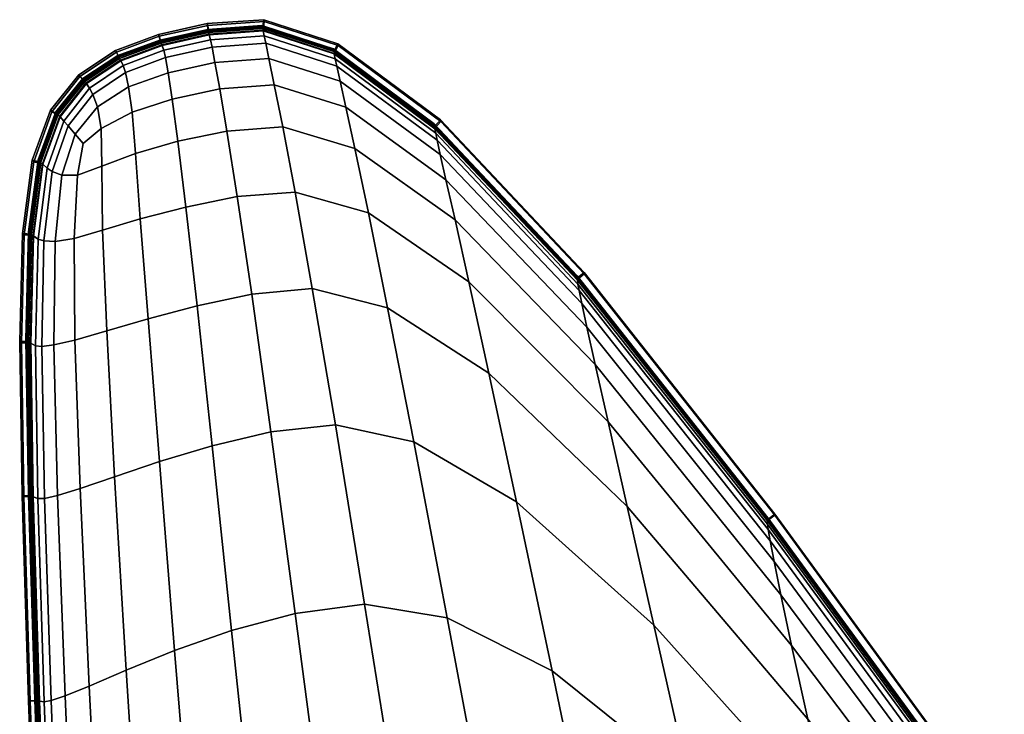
# Model space of a CAD drawing. Header units: centimetres. Extents: x -104 to 38, y 0 to 80.
# Tile 40 of 52: x -71 to -49, y 64 to 80. Entities that reach past the tile are written whole.
import ezdxf

# ---------------------------------------------------------------- set-up
doc = ezdxf.new("R2010")
doc.units = ezdxf.units.CM
doc.layers.add('Layer 01', color=18, linetype='Continuous', true_color=0x000000)

msp = doc.modelspace()

# ---------------------------------------------------------------- meshes
at = {"layer": 'Layer 01'}
mesh = msp.add_polyface(dxfattribs=at)
corners = [(-68.324, 79.192, -66.473), (-69.259, 78.846, -66.473), (-69.349, 79.024, -66.466), (-68.381, 79.384, -66.466), (-69.175, 78.687, -139.561), (-68.263, 79.029, -139.561), (-68.223, 78.864, -139.598), (-69.125, 78.529, -139.597), (-68.162, 78.526, -139.625), (-69.054, 78.207, -139.624), (-69.231, 78.797, -139.163), (-68.304, 79.142, -139.163), (-68.073, 77.934, -139.644), (-68.975, 77.639, -139.642), (-69.259, 78.848, -137.684), (-68.325, 79.193, -137.684), (-68.324, 79.192, -137.855), (-69.259, 78.846, -137.855), (-69.286, 78.895, -126.938), (-68.344, 79.241, -126.938), (-68.336, 79.221, -134.129), (-69.275, 78.875, -134.129), (-67.275, 79.48, -126.938), (-67.269, 79.459, -134.129), (-69.237, 78.808, -139.06), (-68.308, 79.153, -139.06), (-68.349, 79.254, -115.705), (-69.292, 78.907, -115.705), (-69.295, 78.911, -102.164), (-68.35, 79.258, -102.164), (-69.292, 78.907, -88.623), (-68.349, 79.254, -88.623), (-67.278, 79.492, -115.705), (-69.286, 78.895, -77.39), (-68.344, 79.241, -77.39), (-67.278, 79.492, -88.623), (-67.275, 79.48, -77.39), (-67.279, 79.496, -102.164), (-68.325, 79.193, -66.646), (-69.259, 78.848, -66.646), (-68.336, 79.221, -70.199), (-67.269, 79.459, -70.199), (-69.275, 78.875, -70.199), (-68.308, 79.153, -65.268), (-69.237, 78.808, -65.268), (-69.23, 78.795, -65.144), (-68.303, 79.14, -65.144), (-68.263, 79.029, -64.767), (-69.175, 78.687, -64.767), (-69.125, 78.529, -64.731), (-68.223, 78.864, -64.731), (-69.054, 78.207, -64.704), (-68.162, 78.526, -64.703), (-68.975, 77.639, -64.686), (-68.073, 77.934, -64.684), (-67.261, 79.43, -137.855), (-67.29, 79.627, -137.861), (-68.381, 79.384, -137.862), (-68.308, 79.153, -139.06), (-69.237, 78.808, -139.06), (-69.328, 78.986, -139.067), (-68.365, 79.345, -139.067), (-69.349, 79.024, -137.862), (-67.279, 79.588, -139.066), (-67.29, 79.627, -66.467), (-68.365, 79.345, -65.261), (-67.279, 79.588, -65.262), (-69.237, 78.808, -65.268), (-68.308, 79.153, -65.268), (-69.328, 78.986, -65.261), (-68.308, 79.153, -65.268), (-67.25, 79.39, -65.268), (-67.261, 79.43, -66.473)]
mesh.append_faces([[corners[k] for k in face] for face in [(0, 1, 2, 3), (4, 5, 6, 7), (7, 6, 8, 9), (10, 11, 5, 4), (9, 8, 12, 13), (14, 15, 16, 17), (18, 19, 20, 21), (19, 22, 23, 20), (24, 25, 11, 10), (26, 27, 28, 29), (29, 28, 30, 31), (22, 19, 26, 32), (19, 18, 27, 26), (31, 30, 33, 34), (35, 31, 34, 36), (37, 29, 31, 35), (32, 26, 29, 37), (38, 39, 1, 0), (36, 34, 40, 41), (34, 33, 42, 40), (43, 44, 45, 46), (47, 48, 49, 50), (50, 49, 51, 52), (46, 45, 48, 47), (52, 51, 53, 54), (16, 55, 56, 57), (58, 59, 60, 61), (17, 16, 57, 62), (57, 56, 63, 61), (64, 3, 65, 66), (67, 68, 65, 69), (70, 71, 66, 65), (72, 0, 3, 64), (21, 20, 15, 14), (40, 42, 39, 38)]])
mesh = msp.add_polyface(dxfattribs=at)
corners = [(-67.275, 79.48, -126.938), (-66.056, 79.567, -126.938), (-66.051, 79.547, -134.129), (-67.269, 79.459, -134.129), (-64.457, 79.048, -126.938), (-64.453, 79.028, -134.129), (-67.25, 79.39, -139.06), (-66.036, 79.478, -139.06), (-66.034, 79.466, -139.163), (-67.246, 79.379, -139.163), (-67.261, 79.431, -137.684), (-66.045, 79.518, -137.684), (-66.045, 79.517, -137.855), (-67.261, 79.43, -137.855), (-66.009, 79.352, -139.561), (-67.216, 79.265, -139.561), (-68.325, 79.193, -137.684), (-68.324, 79.192, -137.855), (-66.059, 79.579, -115.705), (-66.06, 79.583, -102.164), (-64.46, 79.064, -102.164), (-64.459, 79.06, -115.705), (-66.059, 79.579, -88.623), (-64.459, 79.06, -88.623), (-67.278, 79.492, -115.705), (-67.279, 79.496, -102.164), (-67.278, 79.492, -88.623), (-67.275, 79.48, -77.39), (-66.056, 79.567, -77.39), (-64.457, 79.048, -77.39), (-67.261, 79.431, -66.646), (-68.325, 79.193, -66.646), (-68.324, 79.192, -66.473), (-67.261, 79.43, -66.473), (-66.051, 79.547, -70.199), (-64.453, 79.028, -70.199), (-67.269, 79.459, -70.199), (-66.045, 79.518, -66.646), (-66.045, 79.517, -66.473), (-66.036, 79.478, -65.268), (-67.25, 79.39, -65.268), (-67.246, 79.377, -65.144), (-66.033, 79.464, -65.144), (-67.216, 79.265, -64.767), (-66.009, 79.352, -64.767), (-67.25, 79.39, -139.06), (-68.308, 79.153, -139.06), (-68.365, 79.345, -139.067), (-67.279, 79.588, -139.066), (-67.29, 79.627, -137.861), (-66.021, 79.715, -137.861), (-66.012, 79.676, -139.066), (-66.021, 79.715, -66.467), (-67.29, 79.627, -66.467), (-67.279, 79.588, -65.262), (-66.012, 79.676, -65.262), (-64.447, 78.999, -66.473), (-64.356, 79.177, -66.468), (-66.036, 79.478, -65.268), (-64.44, 78.961, -65.268), (-64.348, 79.138, -65.263), (-67.25, 79.39, -65.268), (-66.036, 79.478, -65.268), (-64.447, 78.999, -137.855), (-64.356, 79.177, -137.86), (-64.44, 78.961, -139.06), (-66.036, 79.478, -139.06), (-64.348, 79.138, -139.065), (-66.036, 79.478, -139.06), (-67.25, 79.39, -139.06), (-68.336, 79.221, -134.129), (-68.336, 79.221, -70.199)]
mesh.append_faces([[corners[k] for k in face] for face in [(0, 1, 2, 3), (1, 4, 5, 2), (6, 7, 8, 9), (10, 11, 12, 13), (9, 8, 14, 15), (16, 10, 13, 17), (18, 19, 20, 21), (19, 22, 23, 20), (0, 24, 18, 1), (24, 25, 19, 18), (25, 26, 22, 19), (26, 27, 28, 22), (22, 28, 29, 23), (1, 18, 21, 4), (30, 31, 32, 33), (29, 28, 34, 35), (28, 27, 36, 34), (37, 30, 33, 38), (39, 40, 41, 42), (42, 41, 43, 44), (45, 46, 47, 48), (49, 50, 51, 48), (52, 53, 54, 55), (56, 38, 52, 57), (58, 59, 60, 55), (38, 33, 53, 52), (61, 62, 55, 54), (12, 63, 64, 50), (65, 66, 51, 67), (68, 69, 48, 51), (13, 12, 50, 49), (70, 3, 10, 16), (3, 2, 11, 10), (34, 36, 30, 37), (36, 71, 31, 30)]])
mesh = msp.add_polyface(dxfattribs=at)
corners = [(-65.596, 77.312, -64.673), (-65.784, 78.255, -64.684), (-67.009, 78.164, -64.684), (-66.848, 77.218, -64.673), (-65.319, 75.851, -64.667), (-66.614, 75.747, -64.667), (-64.932, 73.684, -64.664), (-66.291, 73.561, -64.664), (-67.947, 76.989, -64.673), (-67.769, 75.509, -64.667), (-68.073, 77.934, -64.684), (-67.947, 76.989, -139.655), (-68.073, 77.934, -139.644), (-67.009, 78.164, -139.644), (-66.848, 77.218, -139.656), (-67.769, 75.509, -139.661), (-66.614, 75.747, -139.662), (-66.291, 73.561, -139.664), (-65.319, 75.851, -139.662), (-64.932, 73.684, -139.664), (-65.596, 77.312, -139.656), (-65.784, 78.255, -139.644), (-66.045, 79.518, -137.684), (-64.448, 79.001, -137.684), (-64.447, 78.999, -137.855), (-66.045, 79.517, -137.855), (-66.036, 79.478, -139.06), (-64.44, 78.961, -139.06), (-64.438, 78.95, -139.163), (-66.034, 79.466, -139.163), (-64.416, 78.838, -139.561), (-66.009, 79.352, -139.561), (-67.116, 78.758, -139.625), (-65.904, 78.846, -139.625), (-67.18, 79.098, -139.598), (-65.974, 79.186, -139.598), (-67.216, 79.265, -139.561), (-68.304, 79.142, -139.163), (-67.246, 79.379, -139.163), (-68.263, 79.029, -139.561), (-68.223, 78.864, -139.598), (-68.162, 78.526, -139.625), (-68.308, 79.153, -139.06), (-67.25, 79.39, -139.06), (-67.25, 79.39, -65.268), (-68.308, 79.153, -65.268), (-68.303, 79.14, -65.144), (-67.246, 79.377, -65.144), (-64.448, 79.001, -66.646), (-66.045, 79.518, -66.646), (-66.045, 79.517, -66.473), (-64.447, 78.999, -66.473), (-64.44, 78.961, -65.268), (-66.036, 79.478, -65.268), (-66.033, 79.464, -65.144), (-64.437, 78.947, -65.144), (-68.263, 79.029, -64.767), (-67.216, 79.265, -64.767), (-67.116, 78.758, -64.703), (-68.162, 78.526, -64.703), (-67.18, 79.098, -64.73), (-68.223, 78.864, -64.731), (-66.009, 79.352, -64.767), (-64.416, 78.838, -64.767), (-65.974, 79.186, -64.73), (-65.904, 78.846, -64.703), (-66.051, 79.547, -134.129), (-64.453, 79.028, -134.129), (-64.453, 79.028, -70.199), (-66.051, 79.547, -70.199)]
mesh.append_faces([[corners[k] for k in face] for face in [(0, 1, 2, 3), (4, 0, 3, 5), (6, 4, 5, 7), (5, 3, 8, 9), (3, 2, 10, 8), (11, 12, 13, 14), (15, 11, 14, 16), (17, 16, 18, 19), (16, 14, 20, 18), (14, 13, 21, 20), (22, 23, 24, 25), (26, 27, 28, 29), (29, 28, 30, 31), (32, 33, 21, 13), (34, 35, 33, 32), (36, 31, 35, 34), (37, 38, 36, 39), (39, 36, 34, 40), (40, 34, 32, 41), (41, 32, 13, 12), (42, 43, 38, 37), (44, 45, 46, 47), (48, 49, 50, 51), (52, 53, 54, 55), (47, 46, 56, 57), (58, 59, 10, 2), (60, 61, 59, 58), (57, 56, 61, 60), (55, 54, 62, 63), (62, 57, 60, 64), (64, 60, 58, 65), (65, 58, 2, 1), (66, 67, 23, 22), (68, 69, 49, 48)]])
mesh = msp.add_polyface(dxfattribs=at)
corners = [(-63.978, 76.827, -64.673), (-64.181, 77.756, -64.684), (-65.784, 78.255, -64.684), (-65.596, 77.312, -64.673), (-65.596, 77.312, -139.656), (-65.784, 78.255, -139.644), (-64.181, 77.756, -139.644), (-63.978, 76.827, -139.656), (-64.448, 79.001, -137.684), (-62.188, 77.32, -137.684), (-62.188, 77.319, -137.855), (-64.447, 78.999, -137.855), (-64.457, 79.048, -126.938), (-62.195, 77.365, -126.938), (-62.192, 77.346, -134.129), (-64.453, 79.028, -134.129), (-64.44, 78.961, -139.06), (-62.182, 77.283, -139.06), (-62.18, 77.272, -139.163), (-64.438, 78.95, -139.163), (-66.009, 79.352, -139.561), (-64.416, 78.838, -139.561), (-64.382, 78.674, -139.598), (-65.974, 79.186, -139.598), (-62.161, 77.168, -139.561), (-62.129, 77.011, -139.598), (-64.309, 78.34, -139.625), (-65.904, 78.846, -139.625), (-62.059, 76.69, -139.625), (-64.459, 79.06, -115.705), (-64.46, 79.064, -102.164), (-62.198, 77.379, -102.164), (-62.197, 77.376, -115.705), (-64.459, 79.06, -88.623), (-62.197, 77.376, -88.623), (-64.457, 79.048, -77.39), (-62.195, 77.365, -77.39), (-62.188, 77.32, -66.646), (-64.448, 79.001, -66.646), (-64.447, 78.999, -66.473), (-62.188, 77.319, -66.473), (-64.453, 79.028, -70.199), (-62.192, 77.346, -70.199), (-62.182, 77.283, -65.268), (-64.44, 78.961, -65.268), (-64.437, 78.947, -65.144), (-62.179, 77.27, -65.144), (-62.161, 77.168, -64.767), (-64.416, 78.838, -64.767), (-64.382, 78.674, -64.73), (-62.129, 77.011, -64.73), (-66.009, 79.352, -64.767), (-65.974, 79.186, -64.73), (-64.309, 78.34, -64.703), (-62.059, 76.69, -64.703), (-65.904, 78.846, -64.703), (-61.932, 76.126, -64.684), (-66.021, 79.715, -137.861), (-64.356, 79.177, -137.86), (-64.348, 79.138, -139.065), (-66.012, 79.676, -139.066), (-62.055, 77.468, -137.859), (-62.048, 77.432, -139.063), (-62.055, 77.468, -66.469), (-64.356, 79.177, -66.468), (-64.348, 79.138, -65.263), (-62.048, 77.432, -65.265), (-66.021, 79.715, -66.467), (-66.012, 79.676, -65.262), (-64.44, 78.961, -65.268), (-62.182, 77.283, -65.268), (-62.182, 77.283, -139.06), (-64.44, 78.961, -139.06)]
mesh.append_faces([[corners[k] for k in face] for face in [(0, 1, 2, 3), (4, 5, 6, 7), (8, 9, 10, 11), (12, 13, 14, 15), (16, 17, 18, 19), (20, 21, 22, 23), (21, 24, 25, 22), (23, 22, 26, 27), (22, 25, 28, 26), (19, 18, 24, 21), (27, 26, 6, 5), (29, 30, 31, 32), (30, 33, 34, 31), (33, 35, 36, 34), (12, 29, 32, 13), (37, 38, 39, 40), (36, 35, 41, 42), (43, 44, 45, 46), (47, 48, 49, 50), (48, 51, 52, 49), (50, 49, 53, 54), (49, 52, 55, 53), (46, 45, 48, 47), (53, 55, 2, 1), (54, 53, 1, 56), (57, 58, 59, 60), (58, 61, 62, 59), (63, 64, 65, 66), (64, 67, 68, 65), (40, 39, 64, 63), (69, 70, 66, 65), (11, 10, 61, 58), (71, 72, 59, 62), (15, 14, 9, 8), (42, 41, 38, 37)]])
mesh = msp.add_polyface(dxfattribs=at)
corners = [(-69.93, 78.179, -139.561), (-69.175, 78.687, -139.561), (-69.125, 78.529, -139.597), (-69.858, 78.038, -139.597), (-69.054, 78.207, -139.624), (-69.753, 77.763, -139.622), (-70.002, 78.284, -139.163), (-69.231, 78.797, -139.163), (-70.038, 78.333, -137.684), (-69.259, 78.848, -137.684), (-69.259, 78.846, -137.855), (-70.037, 78.331, -137.855), (-70.071, 78.378, -126.938), (-69.286, 78.895, -126.938), (-69.275, 78.875, -134.129), (-70.057, 78.359, -134.129), (-70.01, 78.294, -139.06), (-69.237, 78.808, -139.06), (-69.292, 78.907, -115.705), (-70.08, 78.39, -115.705), (-70.083, 78.394, -102.164), (-69.295, 78.911, -102.164), (-70.08, 78.39, -88.623), (-69.292, 78.907, -88.623), (-70.672, 77.631, -126.938), (-70.682, 77.642, -115.705), (-70.685, 77.646, -102.164), (-70.682, 77.642, -88.623), (-70.672, 77.631, -77.39), (-70.071, 78.378, -77.39), (-69.286, 78.895, -77.39), (-69.259, 78.848, -66.646), (-70.038, 78.333, -66.646), (-70.037, 78.331, -66.473), (-69.259, 78.846, -66.473), (-70.057, 78.359, -70.199), (-69.275, 78.875, -70.199), (-70.655, 77.612, -70.199), (-69.237, 78.808, -65.268), (-70.01, 78.294, -65.268), (-70, 78.281, -65.144), (-69.23, 78.795, -65.144), (-69.175, 78.687, -64.767), (-69.93, 78.179, -64.767), (-69.858, 78.038, -64.731), (-69.125, 78.529, -64.731), (-69.753, 77.763, -64.706), (-69.054, 78.207, -64.704), (-70.631, 77.586, -137.855), (-70.172, 78.479, -137.862), (-70.805, 77.684, -137.862), (-69.237, 78.808, -139.06), (-70.01, 78.294, -139.06), (-70.145, 78.441, -139.067), (-69.328, 78.986, -139.067), (-69.349, 79.024, -137.862), (-68.381, 79.384, -137.862), (-68.365, 79.345, -139.067), (-70.773, 77.648, -139.067), (-68.381, 79.384, -66.466), (-69.349, 79.024, -66.466), (-69.328, 78.986, -65.261), (-68.365, 79.345, -65.261), (-70.172, 78.479, -66.466), (-70.145, 78.441, -65.261), (-70.805, 77.684, -66.466), (-70.773, 77.648, -65.261), (-70.01, 78.294, -65.268), (-69.237, 78.808, -65.268), (-70.631, 77.586, -66.473)]
mesh.append_faces([[corners[k] for k in face] for face in [(0, 1, 2, 3), (3, 2, 4, 5), (6, 7, 1, 0), (8, 9, 10, 11), (12, 13, 14, 15), (16, 17, 7, 6), (18, 19, 20, 21), (21, 20, 22, 23), (13, 12, 19, 18), (12, 24, 25, 19), (19, 25, 26, 20), (20, 26, 27, 22), (22, 27, 28, 29), (23, 22, 29, 30), (31, 32, 33, 34), (30, 29, 35, 36), (29, 28, 37, 35), (38, 39, 40, 41), (42, 43, 44, 45), (45, 44, 46, 47), (41, 40, 43, 42), (48, 11, 49, 50), (51, 52, 53, 54), (11, 10, 55, 49), (49, 55, 54, 53), (55, 56, 57, 54), (50, 49, 53, 58), (59, 60, 61, 62), (60, 63, 64, 61), (63, 65, 66, 64), (34, 33, 63, 60), (67, 68, 61, 64), (33, 69, 65, 63), (15, 14, 9, 8), (36, 35, 32, 31)]])
mesh = msp.add_polyface(dxfattribs=at)
corners = [(-67.769, 75.509, -64.667), (-67.947, 76.989, -64.673), (-68.897, 76.718, -64.675), (-68.79, 75.247, -64.669), (-69.653, 76.429, -64.68), (-69.636, 74.993, -64.675), (-68.073, 77.934, -64.684), (-68.975, 77.639, -64.686), (-69.666, 77.276, -64.69), (-70.075, 76.942, -64.694), (-70.199, 76.228, -64.69), (-70.249, 77.145, -64.707), (-70.551, 76.228, -64.706), (-70.407, 77.332, -64.732), (-70.765, 76.314, -64.731), (-70.503, 77.443, -64.767), (-70.881, 76.388, -64.767), (-70.075, 76.942, -139.634), (-70.199, 76.228, -139.638), (-70.551, 76.228, -139.622), (-70.249, 77.145, -139.621), (-70.407, 77.332, -139.596), (-70.765, 76.314, -139.597), (-70.881, 76.388, -139.561), (-70.503, 77.443, -139.561), (-69.636, 74.993, -139.653), (-69.653, 76.429, -139.648), (-68.897, 76.718, -139.653), (-68.79, 75.247, -139.659), (-67.947, 76.989, -139.655), (-67.769, 75.509, -139.661), (-69.666, 77.276, -139.638), (-68.975, 77.639, -139.642), (-68.073, 77.934, -139.644), (-70.59, 77.54, -139.163), (-70.002, 78.284, -139.163), (-69.93, 78.179, -139.561), (-69.753, 77.763, -139.622), (-69.054, 78.207, -139.624), (-69.858, 78.038, -139.597), (-70.672, 77.631, -126.938), (-70.071, 78.378, -126.938), (-70.057, 78.359, -134.129), (-70.655, 77.612, -134.129), (-70.599, 77.55, -139.06), (-70.01, 78.294, -139.06), (-70.632, 77.587, -137.684), (-70.038, 78.333, -137.684), (-70.037, 78.331, -137.855), (-70.631, 77.586, -137.855), (-70.038, 78.333, -66.646), (-70.632, 77.587, -66.646), (-70.631, 77.586, -66.473), (-70.037, 78.331, -66.473), (-70.01, 78.294, -65.268), (-70.599, 77.55, -65.268), (-70.588, 77.538, -65.144), (-70, 78.281, -65.144), (-69.93, 78.179, -64.767), (-69.858, 78.038, -64.731), (-69.753, 77.763, -64.706), (-69.054, 78.207, -64.704), (-70.01, 78.294, -139.06), (-70.599, 77.55, -139.06), (-70.773, 77.648, -139.067), (-70.145, 78.441, -139.067), (-70.599, 77.55, -65.268), (-70.01, 78.294, -65.268), (-70.145, 78.441, -65.261), (-70.773, 77.648, -65.261), (-70.057, 78.359, -70.199), (-70.655, 77.612, -70.199)]
mesh.append_faces([[corners[k] for k in face] for face in [(0, 1, 2, 3), (3, 2, 4, 5), (1, 6, 7, 2), (2, 7, 8, 4), (4, 8, 9, 10), (10, 9, 11, 12), (12, 11, 13, 14), (14, 13, 15, 16), (17, 18, 19, 20), (21, 22, 23, 24), (20, 19, 22, 21), (25, 26, 27, 28), (28, 27, 29, 30), (18, 17, 31, 26), (26, 31, 32, 27), (27, 32, 33, 29), (34, 35, 36, 24), (37, 38, 32, 31), (20, 37, 31, 17), (21, 39, 37, 20), (24, 36, 39, 21), (40, 41, 42, 43), (44, 45, 35, 34), (46, 47, 48, 49), (50, 51, 52, 53), (54, 55, 56, 57), (57, 56, 15, 58), (58, 15, 13, 59), (59, 13, 11, 60), (60, 11, 9, 8), (61, 60, 8, 7), (62, 63, 64, 65), (66, 67, 68, 69), (43, 42, 47, 46), (70, 71, 51, 50)]])
mesh = msp.add_polyface(dxfattribs=at)
corners = [(-61.417, 73.839, -64.667), (-61.728, 75.228, -64.673), (-63.978, 76.827, -64.673), (-63.673, 75.387, -64.667), (-63.242, 73.255, -64.664), (-65.319, 75.851, -64.667), (-64.932, 73.684, -64.664), (-65.596, 77.312, -64.673), (-61.932, 76.126, -64.684), (-64.181, 77.756, -64.684), (-64.932, 73.684, -139.664), (-65.319, 75.851, -139.662), (-63.673, 75.387, -139.662), (-63.242, 73.255, -139.664), (-65.596, 77.312, -139.656), (-63.978, 76.827, -139.656), (-61.728, 75.228, -139.656), (-61.417, 73.839, -139.662), (-64.181, 77.756, -139.644), (-61.932, 76.126, -139.644), (-62.195, 77.365, -126.938), (-58.989, 73.956, -126.938), (-58.987, 73.94, -134.129), (-62.192, 77.346, -134.129), (-62.188, 77.32, -137.684), (-58.985, 73.918, -137.684), (-58.984, 73.917, -137.855), (-62.188, 77.319, -137.855), (-62.182, 77.283, -139.06), (-58.981, 73.886, -139.06), (-58.98, 73.877, -139.163), (-62.18, 77.272, -139.163), (-58.969, 73.786, -139.561), (-62.161, 77.168, -139.561), (-58.943, 73.644, -139.598), (-62.129, 77.011, -139.598), (-58.881, 73.347, -139.625), (-62.059, 76.69, -139.625), (-58.767, 72.822, -139.644), (-64.309, 78.34, -139.625), (-62.197, 77.376, -88.623), (-62.195, 77.365, -77.39), (-58.989, 73.956, -77.39), (-58.99, 73.966, -88.623), (-62.198, 77.379, -102.164), (-58.99, 73.969, -102.164), (-62.197, 77.376, -115.705), (-58.99, 73.966, -115.705), (-62.192, 77.346, -70.199), (-58.987, 73.94, -70.199), (-58.981, 73.886, -65.268), (-62.182, 77.283, -65.268), (-62.179, 77.27, -65.144), (-58.98, 73.875, -65.144), (-58.985, 73.918, -66.646), (-62.188, 77.32, -66.646), (-62.188, 77.319, -66.473), (-58.984, 73.917, -66.473), (-62.161, 77.168, -64.767), (-58.969, 73.786, -64.767), (-58.881, 73.347, -64.703), (-62.059, 76.69, -64.703), (-58.767, 72.822, -64.684), (-58.943, 73.644, -64.73), (-62.129, 77.011, -64.73), (-62.055, 77.468, -137.859), (-58.833, 74.048, -137.858), (-58.83, 74.016, -139.063), (-62.048, 77.432, -139.063), (-58.833, 74.048, -66.47), (-62.055, 77.468, -66.469), (-62.048, 77.432, -65.265), (-58.83, 74.016, -65.265), (-62.182, 77.283, -65.268), (-58.981, 73.886, -65.268), (-58.981, 73.886, -139.06), (-62.182, 77.283, -139.06)]
mesh.append_faces([[corners[k] for k in face] for face in [(0, 1, 2, 3), (4, 3, 5, 6), (3, 2, 7, 5), (1, 8, 9, 2), (10, 11, 12, 13), (11, 14, 15, 12), (12, 15, 16, 17), (15, 18, 19, 16), (20, 21, 22, 23), (24, 25, 26, 27), (28, 29, 30, 31), (31, 30, 32, 33), (33, 32, 34, 35), (35, 34, 36, 37), (37, 36, 38, 19), (39, 37, 19, 18), (40, 41, 42, 43), (44, 40, 43, 45), (46, 44, 45, 47), (20, 46, 47, 21), (42, 41, 48, 49), (50, 51, 52, 53), (54, 55, 56, 57), (53, 52, 58, 59), (60, 61, 8, 62), (63, 64, 61, 60), (59, 58, 64, 63), (65, 66, 67, 68), (69, 70, 71, 72), (73, 74, 72, 71), (57, 56, 70, 69), (27, 26, 66, 65), (75, 76, 68, 67), (23, 22, 25, 24), (49, 48, 55, 54)]])
mesh = msp.add_polyface(dxfattribs=at)
corners = [(-70.881, 76.388, -64.767), (-70.503, 77.443, -64.767), (-70.588, 77.538, -65.144), (-70.976, 76.472, -65.144), (-71.236, 74.905, -66.646), (-71.025, 76.518, -66.646), (-71.05, 76.542, -70.199), (-71.263, 74.926, -70.199), (-70.599, 77.55, -65.268), (-70.988, 76.484, -65.268), (-71.023, 76.517, -66.473), (-71.235, 74.904, -66.473), (-71.434, 74.92, -66.467), (-71.217, 76.565, -66.466), (-70.632, 77.587, -66.646), (-70.655, 77.612, -70.199), (-70.672, 77.631, -77.39), (-71.068, 76.559, -77.39), (-71.282, 74.942, -77.39), (-71.293, 74.951, -88.623), (-71.079, 76.569, -88.623), (-71.083, 76.573, -102.164), (-71.297, 74.954, -102.164), (-71.079, 76.569, -115.705), (-71.293, 74.951, -115.705), (-70.682, 77.642, -88.623), (-70.685, 77.646, -102.164), (-70.682, 77.642, -115.705), (-70.672, 77.631, -126.938), (-71.068, 76.559, -126.938), (-71.282, 74.942, -126.938), (-71.025, 76.518, -137.684), (-71.236, 74.905, -137.684), (-71.263, 74.926, -134.129), (-71.05, 76.542, -134.129), (-70.59, 77.54, -139.163), (-70.978, 76.474, -139.163), (-70.988, 76.484, -139.06), (-70.599, 77.55, -139.06), (-70.655, 77.612, -134.129), (-70.632, 77.587, -137.684), (-70.503, 77.443, -139.561), (-70.881, 76.388, -139.561), (-71.398, 74.89, -65.262), (-71.182, 76.531, -65.262), (-70.773, 77.648, -65.261), (-70.805, 77.684, -66.466), (-71.182, 76.531, -139.067), (-71.398, 74.89, -139.066), (-71.434, 74.92, -137.861), (-71.217, 76.565, -137.862), (-70.773, 77.648, -139.067), (-70.805, 77.684, -137.862), (-70.988, 76.484, -65.268), (-70.599, 77.55, -65.268), (-70.631, 77.586, -66.473), (-71.235, 74.904, -137.855), (-71.023, 76.517, -137.855), (-70.631, 77.586, -137.855), (-70.599, 77.55, -139.06), (-70.988, 76.484, -139.06)]
mesh.append_faces([[corners[k] for k in face] for face in [(0, 1, 2, 3), (4, 5, 6, 7), (3, 2, 8, 9), (10, 11, 12, 13), (5, 14, 15, 6), (6, 15, 16, 17), (7, 6, 17, 18), (19, 20, 21, 22), (22, 21, 23, 24), (18, 17, 20, 19), (17, 16, 25, 20), (20, 25, 26, 21), (21, 26, 27, 23), (23, 27, 28, 29), (24, 23, 29, 30), (31, 32, 33, 34), (35, 36, 37, 38), (34, 33, 30, 29), (39, 34, 29, 28), (40, 31, 34, 39), (41, 42, 36, 35), (43, 44, 13, 12), (44, 45, 46, 13), (47, 48, 49, 50), (51, 47, 50, 52), (53, 54, 45, 44), (55, 10, 13, 46), (56, 57, 50, 49), (57, 58, 52, 50), (59, 60, 47, 51), (58, 57, 31, 40), (57, 56, 32, 31), (10, 55, 14, 5), (11, 10, 5, 4)]])
mesh = msp.add_polyface(dxfattribs=at)
corners = [(-67.518, 73.297, -64.665), (-67.769, 75.509, -64.667), (-68.79, 75.247, -64.669), (-68.617, 73.008, -64.667), (-69.636, 74.993, -64.675), (-69.545, 72.738, -64.673), (-69.653, 76.429, -64.68), (-70.199, 76.228, -64.69), (-70.278, 74.809, -64.686), (-70.257, 72.531, -64.684), (-70.704, 74.742, -64.704), (-70.551, 76.228, -64.706), (-70.765, 76.314, -64.731), (-70.954, 74.754, -64.731), (-70.881, 76.388, -64.767), (-71.085, 74.792, -64.767), (-70.976, 76.472, -65.144), (-71.186, 74.864, -65.144), (-71.299, 72.496, -66.646), (-71.236, 74.905, -66.646), (-71.263, 74.926, -70.199), (-71.325, 72.514, -70.199), (-70.988, 76.484, -65.268), (-71.198, 74.874, -65.268), (-71.282, 74.942, -77.39), (-71.344, 72.527, -77.39), (-71.356, 72.535, -88.623), (-71.293, 74.951, -88.623), (-71.297, 74.954, -102.164), (-71.36, 72.537, -102.164), (-71.293, 74.951, -115.705), (-71.356, 72.535, -115.705), (-71.282, 74.942, -126.938), (-71.344, 72.527, -126.938), (-71.236, 74.905, -137.684), (-71.299, 72.496, -137.684), (-71.325, 72.514, -134.129), (-71.263, 74.926, -134.129), (-70.978, 76.474, -139.163), (-71.188, 74.866, -139.163), (-71.198, 74.874, -139.06), (-70.988, 76.484, -139.06), (-71.235, 74.904, -66.473), (-71.297, 72.495, -66.473), (-71.497, 72.496, -66.467), (-71.434, 74.92, -66.467), (-70.551, 76.228, -139.622), (-70.704, 74.742, -139.624), (-70.954, 74.754, -139.597), (-70.765, 76.314, -139.597), (-71.085, 74.792, -139.561), (-70.881, 76.388, -139.561), (-70.199, 76.228, -139.638), (-70.278, 74.809, -139.642), (-69.545, 72.738, -139.655), (-69.636, 74.993, -139.653), (-68.79, 75.247, -139.659), (-68.617, 73.008, -139.661), (-67.769, 75.509, -139.661), (-67.518, 73.297, -139.663), (-70.257, 72.531, -139.644), (-69.653, 76.429, -139.648), (-71.198, 74.874, -65.268), (-70.988, 76.484, -65.268), (-71.182, 76.531, -65.262), (-71.398, 74.89, -65.262), (-71.26, 72.47, -65.268), (-71.198, 74.874, -65.268), (-71.46, 72.471, -65.262), (-71.398, 74.89, -139.066), (-71.46, 72.471, -139.066), (-71.497, 72.496, -137.861), (-71.434, 74.92, -137.861), (-70.988, 76.484, -139.06), (-71.198, 74.874, -139.06), (-71.182, 76.531, -139.067), (-71.297, 72.495, -137.855), (-71.235, 74.904, -137.855)]
mesh.append_faces([[corners[k] for k in face] for face in [(0, 1, 2, 3), (3, 2, 4, 5), (4, 6, 7, 8), (5, 4, 8, 9), (10, 11, 12, 13), (13, 12, 14, 15), (8, 7, 11, 10), (15, 14, 16, 17), (18, 19, 20, 21), (17, 16, 22, 23), (21, 20, 24, 25), (26, 27, 28, 29), (29, 28, 30, 31), (25, 24, 27, 26), (31, 30, 32, 33), (34, 35, 36, 37), (38, 39, 40, 41), (42, 43, 44, 45), (37, 36, 33, 32), (46, 47, 48, 49), (49, 48, 50, 51), (52, 53, 47, 46), (51, 50, 39, 38), (54, 55, 56, 57), (57, 56, 58, 59), (60, 53, 55, 54), (53, 52, 61, 55), (62, 63, 64, 65), (66, 67, 65, 68), (68, 65, 45, 44), (69, 70, 71, 72), (73, 74, 69, 75), (76, 77, 72, 71), (77, 76, 35, 34), (43, 42, 19, 18)]])
mesh = msp.add_polyface(dxfattribs=at)
corners = [(-60.969, 71.787, -64.664), (-61.417, 73.839, -64.667), (-63.673, 75.387, -64.667), (-63.242, 73.255, -64.664), (-57.265, 66.134, -64.664), (-57.863, 68.794, -64.664), (-60.349, 68.901, -64.664), (-58.29, 70.693, -64.667), (-58.581, 71.985, -64.673), (-61.728, 75.228, -64.673), (-58.767, 72.822, -64.684), (-61.932, 76.126, -64.684), (-64.414, 70.627, -64.664), (-64.932, 73.684, -64.664), (-66.291, 73.561, -64.664), (-65.86, 70.47, -64.664), (-62.655, 70.251, -64.664), (-67.518, 73.297, -64.665), (-67.177, 70.155, -64.664), (-66.614, 75.747, -64.667), (-67.769, 75.509, -64.667), (-67.518, 73.297, -139.663), (-67.769, 75.509, -139.661), (-66.614, 75.747, -139.662), (-66.291, 73.561, -139.664), (-67.177, 70.155, -139.664), (-65.86, 70.47, -139.664), (-63.242, 73.255, -139.664), (-63.673, 75.387, -139.662), (-61.417, 73.839, -139.662), (-60.969, 71.787, -139.664), (-64.932, 73.684, -139.664), (-64.414, 70.627, -139.664), (-61.728, 75.228, -139.656), (-61.932, 76.126, -139.644), (-58.767, 72.822, -139.644), (-58.581, 71.985, -139.656), (-58.29, 70.693, -139.662), (-57.863, 68.794, -139.664), (-60.349, 68.9, -139.664), (-57.265, 66.134, -139.664), (-62.655, 70.251, -139.664), (-54.714, 68.473, -65.144), (-58.98, 73.875, -65.144), (-58.969, 73.786, -64.767), (-54.715, 68.404, -64.767), (-58.943, 73.644, -64.73), (-54.701, 68.284, -64.73), (-54.709, 68.533, -77.39), (-58.989, 73.956, -77.39), (-58.987, 73.94, -70.199), (-54.71, 68.521, -70.199), (-54.711, 68.505, -66.646), (-58.985, 73.918, -66.646), (-58.984, 73.917, -66.473), (-54.711, 68.504, -66.473), (-54.713, 68.481, -65.268), (-58.981, 73.886, -65.268), (-54.709, 68.533, -126.938), (-58.989, 73.956, -126.938), (-58.99, 73.966, -115.705), (-54.709, 68.54, -115.705), (-58.99, 73.969, -102.164), (-54.709, 68.543, -102.164), (-58.99, 73.966, -88.623), (-54.709, 68.54, -88.623), (-54.71, 68.521, -134.129), (-58.987, 73.94, -134.129), (-58.981, 73.886, -139.06), (-54.713, 68.481, -139.06), (-54.714, 68.474, -139.163), (-58.98, 73.877, -139.163), (-58.985, 73.918, -137.684), (-54.711, 68.505, -137.684), (-54.711, 68.504, -137.855), (-58.984, 73.917, -137.855), (-54.715, 68.404, -139.561), (-58.969, 73.786, -139.561)]
mesh.append_faces([[corners[k] for k in face] for face in [(0, 1, 2, 3), (4, 5, 0, 6), (5, 7, 1, 0), (7, 8, 9, 1), (8, 10, 11, 9), (12, 13, 14, 15), (16, 3, 13, 12), (6, 0, 3, 16), (15, 14, 17, 18), (14, 19, 20, 17), (21, 22, 23, 24), (25, 21, 24, 26), (27, 28, 29, 30), (26, 24, 31, 32), (33, 34, 35, 36), (29, 33, 36, 37), (30, 29, 37, 38), (39, 30, 38, 40), (41, 27, 30, 39), (32, 31, 27, 41), (42, 43, 44, 45), (45, 44, 46, 47), (48, 49, 50, 51), (52, 53, 54, 55), (56, 57, 43, 42), (58, 59, 60, 61), (61, 60, 62, 63), (63, 62, 64, 65), (65, 64, 49, 48), (59, 58, 66, 67), (68, 69, 70, 71), (72, 73, 74, 75), (71, 70, 76, 77), (67, 66, 73, 72), (51, 50, 53, 52)]])
mesh = msp.add_polyface(dxfattribs=at)
corners = [(-69.366, 69.466, -64.673), (-69.545, 72.738, -64.673), (-70.257, 72.531, -64.684), (-70.138, 69.2, -64.684), (-68.363, 69.803, -64.667), (-68.617, 73.008, -64.667), (-67.177, 70.155, -64.664), (-67.518, 73.297, -64.665), (-70.729, 72.421, -64.703), (-70.704, 74.742, -64.704), (-70.954, 74.754, -64.731), (-71.004, 72.389, -64.73), (-71.085, 74.792, -64.767), (-71.145, 72.404, -64.767), (-70.647, 69.044, -64.703), (-70.278, 74.809, -64.686), (-71.186, 74.864, -65.144), (-71.247, 72.462, -65.144), (-71.198, 74.874, -65.268), (-71.26, 72.47, -65.268), (-71.269, 69.052, -70.199), (-71.325, 72.514, -70.199), (-71.344, 72.527, -77.39), (-71.288, 69.062, -77.39), (-71.243, 69.039, -66.646), (-71.299, 72.496, -66.646), (-71.356, 72.535, -88.623), (-71.3, 69.067, -88.623), (-71.3, 69.067, -115.705), (-71.356, 72.535, -115.705), (-71.344, 72.527, -126.938), (-71.288, 69.062, -126.938), (-71.303, 69.069, -102.164), (-71.36, 72.537, -102.164), (-71.188, 74.866, -139.163), (-71.25, 72.463, -139.163), (-71.26, 72.47, -139.06), (-71.198, 74.874, -139.06), (-71.299, 72.496, -137.684), (-71.243, 69.039, -137.684), (-71.269, 69.052, -134.129), (-71.325, 72.514, -134.129), (-70.704, 74.742, -139.624), (-70.729, 72.421, -139.625), (-71.004, 72.389, -139.598), (-70.954, 74.754, -139.597), (-71.145, 72.404, -139.561), (-71.085, 74.792, -139.561), (-70.278, 74.809, -139.642), (-70.257, 72.531, -139.644), (-70.138, 69.2, -139.644), (-70.647, 69.044, -139.625), (-69.545, 72.738, -139.655), (-69.366, 69.466, -139.656), (-68.363, 69.803, -139.662), (-68.617, 73.008, -139.661), (-67.518, 73.297, -139.663), (-67.177, 70.155, -139.664), (-71.404, 69.016, -65.262), (-71.46, 72.471, -65.262), (-71.497, 72.496, -66.467), (-71.441, 69.034, -66.467), (-71.46, 72.471, -139.066), (-71.404, 69.016, -139.066), (-71.441, 69.034, -137.861), (-71.497, 72.496, -137.861), (-71.297, 72.495, -66.473), (-71.241, 69.039, -66.473), (-71.204, 69.021, -65.268), (-71.26, 72.47, -65.268), (-71.198, 74.874, -139.06), (-71.26, 72.47, -139.06), (-71.398, 74.89, -139.066), (-71.241, 69.039, -137.855), (-71.297, 72.495, -137.855)]
mesh.append_faces([[corners[k] for k in face] for face in [(0, 1, 2, 3), (4, 5, 1, 0), (6, 7, 5, 4), (8, 9, 10, 11), (11, 10, 12, 13), (3, 2, 8, 14), (2, 15, 9, 8), (13, 12, 16, 17), (17, 16, 18, 19), (20, 21, 22, 23), (24, 25, 21, 20), (23, 22, 26, 27), (28, 29, 30, 31), (32, 33, 29, 28), (27, 26, 33, 32), (34, 35, 36, 37), (38, 39, 40, 41), (41, 40, 31, 30), (42, 43, 44, 45), (45, 44, 46, 47), (48, 49, 43, 42), (49, 50, 51, 43), (47, 46, 35, 34), (50, 49, 52, 53), (54, 55, 56, 57), (53, 52, 55, 54), (58, 59, 60, 61), (62, 63, 64, 65), (66, 67, 61, 60), (68, 69, 59, 58), (70, 71, 62, 72), (73, 74, 65, 64), (74, 73, 39, 38), (67, 66, 25, 24)]])
mesh = msp.add_polyface(dxfattribs=at)
corners = [(-54.417, 66.819, -64.673), (-54.568, 67.563, -64.684), (-58.767, 72.822, -64.684), (-58.581, 71.985, -64.673), (-54.176, 65.681, -64.667), (-58.29, 70.693, -64.667), (-53.814, 64.025, -64.664), (-57.863, 68.794, -64.664), (-53.301, 61.726, -64.664), (-57.265, 66.134, -64.664), (-57.265, 66.134, -139.664), (-57.863, 68.794, -139.664), (-53.814, 64.025, -139.664), (-53.301, 61.726, -139.664), (-58.29, 70.693, -139.662), (-54.176, 65.681, -139.662), (-58.581, 71.985, -139.656), (-54.417, 66.819, -139.656), (-58.767, 72.822, -139.644), (-54.568, 67.563, -139.644), (-49.865, 61.849, -139.06), (-54.713, 68.481, -139.06), (-54.554, 68.602, -139.062), (-49.703, 61.966, -139.062), (-54.701, 68.284, -64.73), (-58.943, 73.644, -64.73), (-58.881, 73.347, -64.703), (-54.657, 68.026, -64.703), (-54.711, 68.504, -137.855), (-49.857, 61.863, -137.855), (-49.695, 61.979, -137.857), (-54.552, 68.625, -137.857), (-49.857, 61.863, -66.646), (-54.711, 68.505, -66.646), (-54.711, 68.504, -66.473), (-49.857, 61.863, -66.473), (-49.847, 61.88, -77.39), (-54.709, 68.533, -77.39), (-54.71, 68.521, -70.199), (-49.851, 61.873, -70.199), (-49.845, 61.884, -115.705), (-54.709, 68.54, -115.705), (-54.709, 68.543, -102.164), (-49.844, 61.886, -102.164), (-54.709, 68.54, -88.623), (-49.845, 61.884, -88.623), (-49.847, 61.88, -126.938), (-54.709, 68.533, -126.938), (-54.711, 68.505, -137.684), (-49.857, 61.863, -137.684), (-49.851, 61.873, -134.129), (-54.71, 68.521, -134.129), (-58.881, 73.347, -139.625), (-54.657, 68.026, -139.625), (-58.943, 73.644, -139.598), (-54.701, 68.284, -139.598), (-58.969, 73.786, -139.561), (-54.715, 68.404, -139.561), (-58.981, 73.886, -65.268), (-54.713, 68.481, -65.268), (-54.554, 68.602, -65.266), (-58.83, 74.016, -65.265), (-58.984, 73.917, -66.473), (-58.833, 74.048, -66.47), (-54.552, 68.625, -66.471), (-54.713, 68.481, -65.268), (-49.865, 61.849, -65.268), (-49.703, 61.966, -65.266), (-49.695, 61.979, -66.471), (-58.833, 74.048, -137.858), (-58.83, 74.016, -139.063), (-58.981, 73.886, -139.06), (-58.984, 73.917, -137.855)]
mesh.append_faces([[corners[k] for k in face] for face in [(0, 1, 2, 3), (4, 0, 3, 5), (6, 4, 5, 7), (8, 6, 7, 9), (10, 11, 12, 13), (11, 14, 15, 12), (14, 16, 17, 15), (16, 18, 19, 17), (20, 21, 22, 23), (24, 25, 26, 27), (27, 26, 2, 1), (28, 29, 30, 31), (32, 33, 34, 35), (36, 37, 38, 39), (40, 41, 42, 43), (43, 42, 44, 45), (46, 47, 41, 40), (45, 44, 37, 36), (48, 49, 29, 28), (47, 46, 50, 51), (52, 53, 19, 18), (54, 55, 53, 52), (56, 57, 55, 54), (58, 59, 60, 61), (34, 62, 63, 64), (65, 66, 67, 60), (35, 34, 64, 68), (68, 64, 60, 67), (64, 63, 61, 60), (31, 30, 23, 22), (69, 31, 22, 70), (21, 71, 70, 22), (72, 28, 31, 69), (51, 50, 49, 48), (39, 38, 33, 32)]])
mesh = msp.add_polyface(dxfattribs=at)
corners = [(-68.022, 65.564, -64.667), (-68.363, 69.803, -64.667), (-69.366, 69.466, -64.673), (-69.105, 65.127, -64.673), (-70.138, 69.2, -64.684), (-69.935, 64.771, -64.684), (-71.089, 68.975, -64.767), (-71.145, 72.404, -64.767), (-71.247, 72.462, -65.144), (-71.192, 69.014, -65.144), (-70.941, 68.98, -64.73), (-71.004, 72.389, -64.73), (-70.647, 69.044, -64.703), (-70.729, 72.421, -64.703), (-70.48, 64.552, -64.703), (-70.793, 64.447, -64.73), (-71.05, 64.434, -65.144), (-71.204, 69.021, -65.268), (-71.063, 64.437, -65.268), (-71.101, 64.446, -66.646), (-71.243, 69.039, -66.646), (-71.269, 69.052, -70.199), (-71.127, 64.453, -70.199), (-71.288, 69.062, -77.39), (-71.146, 64.457, -77.39), (-71.26, 72.47, -65.268), (-71.3, 69.067, -88.623), (-71.157, 64.46, -88.623), (-71.303, 69.069, -102.164), (-71.161, 64.461, -102.164), (-71.3, 69.067, -115.705), (-71.157, 64.46, -115.705), (-71.288, 69.062, -126.938), (-71.146, 64.457, -126.938), (-71.25, 72.463, -139.163), (-71.194, 69.015, -139.163), (-71.204, 69.021, -139.06), (-71.26, 72.47, -139.06), (-71.052, 64.434, -139.163), (-71.063, 64.437, -139.06), (-71.269, 69.052, -134.129), (-71.127, 64.453, -134.129), (-71.243, 69.039, -137.684), (-71.101, 64.446, -137.684), (-70.729, 72.421, -139.625), (-70.647, 69.044, -139.625), (-70.941, 68.98, -139.598), (-71.004, 72.389, -139.598), (-71.089, 68.975, -139.561), (-71.145, 72.404, -139.561), (-70.138, 69.2, -139.644), (-69.935, 64.771, -139.644), (-70.48, 64.552, -139.625), (-70.793, 64.447, -139.598), (-69.366, 69.466, -139.656), (-69.105, 65.127, -139.656), (-68.363, 69.803, -139.662), (-68.022, 65.564, -139.662), (-71.241, 69.039, -66.473), (-71.099, 64.446, -66.473), (-71.299, 64.439, -66.467), (-71.441, 69.034, -66.467), (-71.063, 64.437, -65.268), (-71.204, 69.021, -65.268), (-71.404, 69.016, -65.262), (-71.263, 64.43, -65.262), (-71.204, 69.021, -139.06), (-71.063, 64.437, -139.06), (-71.263, 64.43, -139.066), (-71.404, 69.016, -139.066), (-71.099, 64.446, -137.855), (-71.241, 69.039, -137.855), (-71.441, 69.034, -137.861), (-71.299, 64.439, -137.861), (-71.26, 72.47, -139.06), (-71.204, 69.021, -139.06), (-71.46, 72.471, -139.066)]
mesh.append_faces([[corners[k] for k in face] for face in [(0, 1, 2, 3), (3, 2, 4, 5), (6, 7, 8, 9), (10, 11, 7, 6), (12, 13, 11, 10), (5, 4, 12, 14), (14, 12, 10, 15), (16, 9, 17, 18), (19, 20, 21, 22), (22, 21, 23, 24), (9, 8, 25, 17), (24, 23, 26, 27), (27, 26, 28, 29), (29, 28, 30, 31), (31, 30, 32, 33), (34, 35, 36, 37), (35, 38, 39, 36), (40, 41, 33, 32), (42, 43, 41, 40), (44, 45, 46, 47), (47, 46, 48, 49), (49, 48, 35, 34), (50, 51, 52, 45), (45, 52, 53, 46), (51, 50, 54, 55), (55, 54, 56, 57), (58, 59, 60, 61), (62, 63, 64, 65), (66, 67, 68, 69), (70, 71, 72, 73), (65, 64, 61, 60), (69, 68, 73, 72), (74, 75, 69, 76), (71, 70, 43, 42), (59, 58, 20, 19)]])
mesh = msp.add_polyface(dxfattribs=at)
corners = [(-57.72, 56.271, -64.664), (-58.641, 60.752, -64.664), (-61.055, 61.769, -64.664), (-60.188, 57.124, -64.664), (-59.549, 65.109, -64.664), (-61.905, 66.302, -64.664), (-63.016, 62.003, -64.664), (-62.254, 57.311, -64.664), (-63.758, 66.607, -64.664), (-55.598, 58.648, -64.664), (-56.485, 62.65, -64.664), (-57.265, 66.134, -64.664), (-60.349, 68.901, -64.664), (-62.655, 70.251, -64.664), (-64.414, 70.627, -64.664), (-65.86, 70.47, -64.664), (-65.316, 66.401, -64.664), (-64.7, 61.758, -64.664), (-64.062, 57.061, -64.664), (-65.723, 56.581, -64.664), (-66.242, 61.303, -64.664), (-67.625, 60.761, -64.667), (-67.209, 55.995, -64.667), (-66.741, 66.013, -64.664), (-68.022, 65.564, -64.667), (-67.177, 70.155, -64.664), (-68.363, 69.803, -64.667), (-67.209, 55.995, -139.662), (-67.625, 60.761, -139.662), (-66.242, 61.303, -139.664), (-65.723, 56.581, -139.664), (-68.022, 65.564, -139.662), (-66.741, 66.013, -139.664), (-68.363, 69.803, -139.662), (-67.177, 70.155, -139.664), (-65.86, 70.47, -139.664), (-65.316, 66.401, -139.664), (-64.7, 61.758, -139.664), (-64.062, 57.061, -139.664), (-62.254, 57.311, -139.664), (-63.016, 62.003, -139.664), (-61.055, 61.769, -139.664), (-60.188, 57.124, -139.664), (-63.758, 66.607, -139.664), (-61.905, 66.302, -139.664), (-58.641, 60.752, -139.664), (-57.72, 56.271, -139.664), (-59.549, 65.109, -139.664), (-64.414, 70.627, -139.664), (-62.655, 70.251, -139.664), (-60.349, 68.9, -139.664), (-57.265, 66.134, -139.664), (-56.485, 62.65, -139.664), (-55.598, 58.648, -139.664)]
mesh.append_faces([[corners[k] for k in face] for face in [(0, 1, 2, 3), (1, 4, 5, 2), (3, 2, 6, 7), (2, 5, 8, 6), (9, 10, 4, 1), (10, 11, 12, 4), (4, 12, 13, 5), (5, 13, 14, 8), (8, 14, 15, 16), (6, 8, 16, 17), (7, 6, 17, 18), (19, 20, 21, 22), (20, 23, 24, 21), (18, 17, 20, 19), (17, 16, 23, 20), (16, 15, 25, 23), (23, 25, 26, 24), (27, 28, 29, 30), (28, 31, 32, 29), (31, 33, 34, 32), (32, 34, 35, 36), (29, 32, 36, 37), (30, 29, 37, 38), (39, 40, 41, 42), (40, 43, 44, 41), (42, 41, 45, 46), (41, 44, 47, 45), (38, 37, 40, 39), (37, 36, 43, 40), (36, 35, 48, 43), (43, 48, 49, 44), (44, 49, 50, 47), (47, 50, 51, 52), (45, 47, 52, 53)]])
mesh = msp.add_polyface(dxfattribs=at)
corners = [(-67.625, 60.761, -64.667), (-68.022, 65.564, -64.667), (-69.105, 65.127, -64.673), (-68.79, 60.224, -64.673), (-69.935, 64.771, -64.684), (-69.682, 59.78, -64.684), (-70.265, 59.496, -64.703), (-70.48, 64.552, -64.703), (-70.793, 64.447, -64.73), (-70.596, 59.35, -64.73), (-70.947, 64.418, -64.767), (-70.757, 59.294, -64.767), (-70.941, 68.98, -64.73), (-71.089, 68.975, -64.767), (-71.192, 69.014, -65.144), (-71.05, 64.434, -65.144), (-70.86, 59.284, -65.144), (-70.91, 59.283, -66.646), (-71.101, 64.446, -66.646), (-71.127, 64.453, -70.199), (-70.936, 59.282, -70.199), (-71.063, 64.437, -65.268), (-70.873, 59.284, -65.268), (-71.146, 64.457, -77.39), (-70.955, 59.282, -77.39), (-70.966, 59.281, -88.623), (-71.157, 64.46, -88.623), (-71.161, 64.461, -102.164), (-70.969, 59.281, -102.164), (-71.157, 64.46, -115.705), (-70.966, 59.281, -115.705), (-71.146, 64.457, -126.938), (-70.955, 59.282, -126.938), (-71.101, 64.446, -137.684), (-70.91, 59.283, -137.684), (-70.936, 59.282, -134.129), (-71.127, 64.453, -134.129), (-71.052, 64.434, -139.163), (-70.862, 59.284, -139.163), (-70.873, 59.284, -139.06), (-71.063, 64.437, -139.06), (-70.48, 64.552, -139.625), (-70.265, 59.496, -139.625), (-70.596, 59.35, -139.598), (-70.793, 64.447, -139.598), (-70.757, 59.294, -139.561), (-70.947, 64.418, -139.561), (-69.935, 64.771, -139.644), (-69.682, 59.78, -139.644), (-71.089, 68.975, -139.561), (-71.194, 69.015, -139.163), (-70.941, 68.98, -139.598), (-68.79, 60.224, -139.656), (-69.105, 65.127, -139.656), (-68.022, 65.564, -139.662), (-67.625, 60.761, -139.662), (-71.099, 64.446, -66.473), (-70.909, 59.283, -66.473), (-71.108, 59.275, -66.467), (-71.299, 64.439, -66.467), (-70.873, 59.284, -65.268), (-71.063, 64.437, -65.268), (-71.263, 64.43, -65.262), (-71.072, 59.276, -65.262), (-70.909, 59.283, -137.855), (-71.099, 64.446, -137.855), (-71.299, 64.439, -137.861), (-71.108, 59.275, -137.861), (-71.263, 64.43, -139.066), (-71.072, 59.276, -139.066), (-71.063, 64.437, -139.06), (-70.873, 59.284, -139.06)]
mesh.append_faces([[corners[k] for k in face] for face in [(0, 1, 2, 3), (3, 2, 4, 5), (6, 7, 8, 9), (9, 8, 10, 11), (5, 4, 7, 6), (8, 12, 13, 10), (10, 13, 14, 15), (11, 10, 15, 16), (17, 18, 19, 20), (16, 15, 21, 22), (20, 19, 23, 24), (25, 26, 27, 28), (28, 27, 29, 30), (24, 23, 26, 25), (30, 29, 31, 32), (33, 34, 35, 36), (37, 38, 39, 40), (36, 35, 32, 31), (41, 42, 43, 44), (44, 43, 45, 46), (47, 48, 42, 41), (46, 45, 38, 37), (49, 46, 37, 50), (51, 44, 46, 49), (52, 53, 54, 55), (48, 47, 53, 52), (56, 57, 58, 59), (60, 61, 62, 63), (64, 65, 66, 67), (63, 62, 59, 58), (68, 69, 67, 66), (70, 71, 69, 68), (65, 64, 34, 33), (57, 56, 18, 17)]])
mesh = msp.add_polyface(dxfattribs=at)
corners = [(-52.627, 58.738, -64.664), (-53.301, 61.726, -64.664), (-57.265, 66.134, -64.664), (-56.485, 62.65, -64.664), (-51.86, 55.311, -64.664), (-55.598, 58.648, -64.664), (-49.268, 58.174, -64.664), (-49.535, 59.531, -64.667), (-54.176, 65.681, -64.667), (-53.814, 64.025, -64.664), (-49.708, 60.481, -64.673), (-54.417, 66.819, -64.673), (-49.811, 61.109, -64.684), (-54.568, 67.563, -64.684), (-48.883, 56.321, -64.664), (-53.814, 64.025, -139.664), (-54.176, 65.681, -139.662), (-49.535, 59.531, -139.662), (-49.268, 58.174, -139.664), (-54.417, 66.819, -139.656), (-49.708, 60.481, -139.656), (-54.568, 67.563, -139.644), (-49.811, 61.109, -139.644), (-53.301, 61.726, -139.664), (-48.883, 56.321, -139.664), (-55.598, 58.648, -139.664), (-56.485, 62.65, -139.664), (-52.627, 58.738, -139.664), (-51.86, 55.311, -139.664), (-57.265, 66.134, -139.664), (-45.079, 55.042, -139.06), (-49.865, 61.849, -139.06), (-49.703, 61.966, -139.062), (-44.915, 55.156, -139.062), (-49.857, 61.863, -137.855), (-45.065, 55.045, -137.855), (-44.901, 55.16, -137.857), (-49.695, 61.979, -137.857), (-49.886, 61.801, -64.767), (-54.715, 68.404, -64.767), (-54.701, 68.284, -64.73), (-49.887, 61.709, -64.73), (-54.657, 68.026, -64.703), (-49.866, 61.498, -64.703), (-49.868, 61.845, -65.144), (-54.714, 68.473, -65.144), (-45.046, 55.05, -77.39), (-49.847, 61.88, -77.39), (-49.851, 61.873, -70.199), (-45.054, 55.048, -70.199), (-49.865, 61.849, -65.268), (-54.713, 68.481, -65.268), (-45.042, 55.051, -115.705), (-49.845, 61.884, -115.705), (-49.844, 61.886, -102.164), (-45.04, 55.052, -102.164), (-49.845, 61.884, -88.623), (-45.042, 55.051, -88.623), (-45.046, 55.05, -126.938), (-49.847, 61.88, -126.938), (-45.054, 55.048, -134.129), (-49.851, 61.873, -134.129), (-54.713, 68.481, -139.06), (-49.865, 61.849, -139.06), (-49.868, 61.845, -139.163), (-54.714, 68.474, -139.163), (-54.715, 68.404, -139.561), (-49.886, 61.801, -139.561), (-49.887, 61.709, -139.598), (-54.701, 68.284, -139.598), (-49.866, 61.498, -139.625), (-54.657, 68.026, -139.625), (-49.865, 61.849, -65.268), (-45.079, 55.042, -65.268), (-44.915, 55.156, -65.266), (-49.703, 61.966, -65.266), (-45.065, 55.045, -66.473), (-49.857, 61.863, -66.473), (-49.695, 61.979, -66.471), (-44.901, 55.16, -66.471)]
mesh.append_faces([[corners[k] for k in face] for face in [(0, 1, 2, 3), (4, 0, 3, 5), (6, 7, 8, 9), (7, 10, 11, 8), (10, 12, 13, 11), (14, 6, 9, 1), (15, 16, 17, 18), (16, 19, 20, 17), (19, 21, 22, 20), (23, 15, 18, 24), (25, 26, 27, 28), (26, 29, 23, 27), (30, 31, 32, 33), (34, 35, 36, 37), (38, 39, 40, 41), (41, 40, 42, 43), (44, 45, 39, 38), (43, 42, 13, 12), (46, 47, 48, 49), (50, 51, 45, 44), (52, 53, 54, 55), (55, 54, 56, 57), (58, 59, 53, 52), (57, 56, 47, 46), (59, 58, 60, 61), (62, 63, 64, 65), (66, 67, 68, 69), (69, 68, 70, 71), (65, 64, 67, 66), (71, 70, 22, 21), (72, 73, 74, 75), (76, 77, 78, 79), (79, 78, 75, 74), (37, 36, 33, 32)]])

doc.saveas('drawing.dxf')
